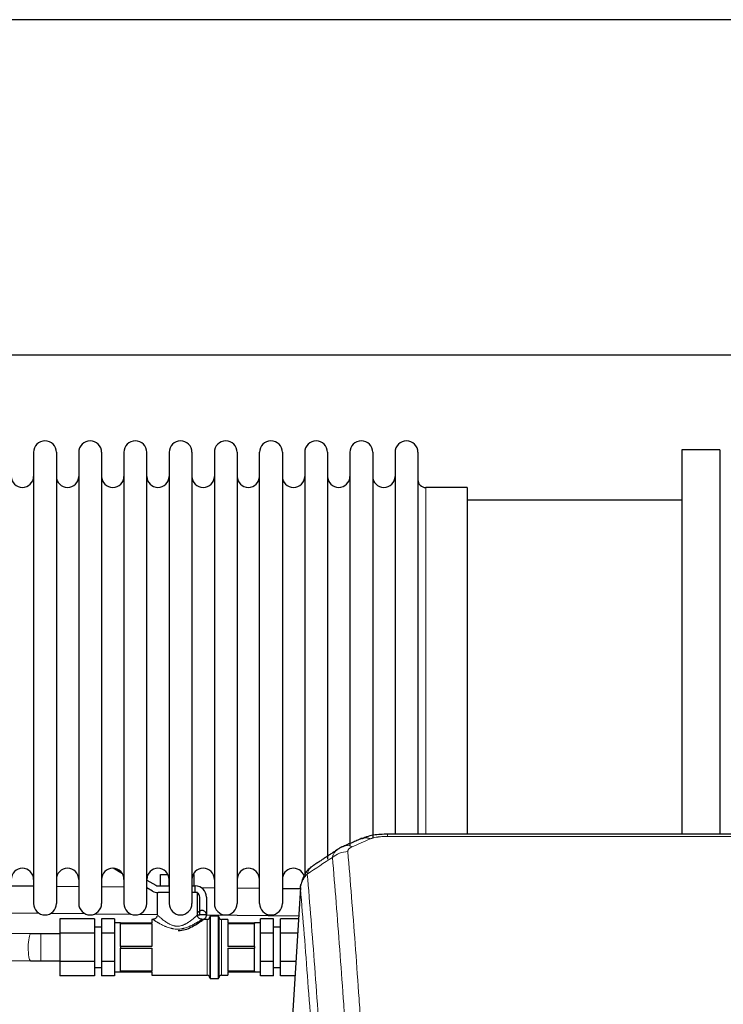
# Model space of a CAD drawing. Header units: inches. Extents: x 0 to 23760, y -13 to 16800.
# Tile 111 of 217: x 6812 to 7127, y 14183 to 14623. Entities that reach past the tile are written whole.
import ezdxf

# ---------------------------------------------------------------- set-up
doc = ezdxf.new("R2010")
doc.units = ezdxf.units.IN
doc.layers.add('254', color=7, linetype='Continuous', true_color=0xffffff)

msp = doc.modelspace()

# ---------------------------------------------------------------- linework, layer by layer
at = {"layer": '254', "color": 2, "linetype": 'Continuous', "lineweight": 25}
for p, q in [((7397.498, 14623.353), (4240.254, 14623.353)), ((7397.498, 14473.352), (4308.064, 14473.352)), ((6818.224, 14429.861), (6818.224, 14228.061)), ((6828.424, 14429.861), (6828.424, 14228.061)), ((6838.424, 14429.861), (6838.424, 14228.061)), ((6848.624, 14429.861), (6848.624, 14228.061)), ((6858.624, 14429.861), (6858.624, 14228.061)), ((6868.824, 14228.061), (6868.824, 14429.861)), ((6878.824, 14429.861), (6878.824, 14228.061)), ((6889.024, 14429.861), (6889.024, 14228.061)), ((6899.024, 14429.861), (6899.024, 14282.37)), ((6909.224, 14429.861), (6909.224, 14282.37)), ((6919.224, 14282.37), (6919.224, 14429.861)), ((6929.424, 14429.861), (6929.424, 14282.37)), ((6939.424, 14429.861), (6939.424, 14282.37)), ((6949.624, 14429.861), (6949.624, 14282.37)), ((6959.624, 14429.861), (6959.624, 14282.37)), ((6969.824, 14429.861), (6969.824, 14282.37)), ((6979.824, 14429.861), (6979.824, 14282.37)), ((6990.024, 14429.861), (6990.024, 14282.37)), ((7125.024, 14430.961), (7108.024, 14430.961)), ((7108.024, 14430.961), (7108.024, 14328.961)), ((7125.024, 14430.961), (7125.024, 14328.961)), ((7012.024, 14414.111), (6993.524, 14414.111)), ((7012.024, 14414.111), (7012.024, 14289.643)), ((7108.024, 14408.461), (7012.024, 14408.461)), ((7108.024, 14328.961), (7108.024, 14259.042)), ((7125.024, 14328.961), (7125.024, 14259.042)), ((7012.024, 14289.643), (7012.024, 14259.042)), ((6899.024, 14282.37), (6899.024, 14228.061)), ((6909.224, 14282.37), (6909.224, 14228.061)), ((6919.224, 14228.061), (6919.224, 14282.37)), ((6929.424, 14282.37), (6929.424, 14228.061)), ((6939.424, 14282.37), (6939.424, 14240.537)), ((6949.624, 14282.37), (6949.624, 14247.823)), ((6959.624, 14282.37), (6959.624, 14253.656)), ((6969.824, 14282.37), (6969.824, 14257.635)), ((6979.824, 14282.37), (6979.824, 14259.043)), ((6990.024, 14282.37), (6990.024, 14259.043)), ((7209.611, 14259.045), (6976.438, 14259.045)), ((6857.901, 14241.401), (6853.73, 14243.809)), ((6868.824, 14238.559), (6872.864, 14236.226)), ((6875.019, 14240.958), (6878.34, 14240.958)), ((6875.019, 14235.958), (6875.019, 14240.958)), ((6878.772, 14235.958), (6878.772, 14239.535)), ((6889.509, 14240.958), (6890.03, 14240.958)), ((6890.03, 14235.958), (6890.03, 14240.958)), ((6818.228, 14235.755), (6808.225, 14235.855)), ((6838.428, 14235.553), (6828.425, 14235.653)), ((6858.628, 14235.351), (6848.626, 14235.451)), ((6871.364, 14233.628), (6868.824, 14235.094)), ((6873.864, 14235.958), (6878.824, 14235.958)), ((6889.024, 14235.958), (6890.524, 14235.958)), ((6890.524, 14232.958), (6890.524, 14235.958)), ((6899.024, 14234.948), (6893.461, 14235.003)), ((6919.221, 14234.746), (6909.222, 14234.846)), ((6937.465, 14234.564), (6929.422, 14234.644)), ((6937.507, 14235.249), (6932.256, 14148.613)), ((6873.524, 14232.958), (6873.524, 14222.958)), ((6878.401, 14232.958), (6873.864, 14232.958)), ((6878.825, 14232.958), (6878.401, 14232.958)), ((6891.524, 14232.958), (6889.024, 14232.958)), ((6891.524, 14232.958), (6891.524, 14232.69)), ((6891.524, 14222.878), (6891.524, 14232.69)), ((6892.524, 14222.958), (6892.524, 14230.958)), ((6895.524, 14230.958), (6895.524, 14222.958)), ((6806.04, 14223.876), (6820.634, 14223.73)), ((6825.932, 14223.677), (6841.193, 14223.525)), ((6830.024, 14221.16), (6830.024, 14214.809)), ((6845.524, 14221.16), (6830.024, 14221.16)), ((6845.524, 14221.16), (6845.524, 14214.809)), ((6845.769, 14223.479), (6861.85, 14223.319)), ((6848.524, 14221.16), (6848.524, 14214.809)), ((6854.424, 14221.16), (6848.524, 14221.16)), ((6854.424, 14221.16), (6854.424, 14217.984)), ((6865.508, 14223.282), (6873.527, 14223.202)), ((6871.524, 14220.958), (6871.024, 14220.958)), ((6871.024, 14220.958), (6871.024, 14219.458)), ((6891.522, 14223.022), (6892.521, 14223.012)), ((6895.524, 14222.958), (6892.524, 14222.958)), ((6895.824, 14220.958), (6893.418, 14220.958)), ((6895.524, 14222.982), (6936.736, 14222.571)), ((6897.024, 14222.158), (6897.024, 14194.758)), ((6900.724, 14222.458), (6897.324, 14222.458)), ((6901.024, 14222.158), (6901.024, 14194.758)), ((6905.024, 14220.958), (6902.224, 14220.958)), ((6905.024, 14220.958), (6905.024, 14219.458)), ((6925.524, 14221.16), (6919.624, 14221.16)), ((6919.624, 14217.984), (6919.624, 14221.16)), ((6925.524, 14214.809), (6925.524, 14221.16)), ((6928.524, 14214.809), (6928.524, 14221.16)), ((6936.653, 14221.16), (6928.524, 14221.16)), ((6848.524, 14217.458), (6845.524, 14217.458)), ((6857.024, 14219.458), (6854.424, 14219.458)), ((6854.424, 14217.984), (6854.424, 14214.809)), ((6857.024, 14219.458), (6871.024, 14219.458)), ((6857.024, 14219.458), (6857.024, 14219.1)), ((6857.024, 14213.958), (6857.024, 14219.1)), ((6857.024, 14219.1), (6871.024, 14219.1)), ((6871.024, 14219.1), (6871.024, 14208.816)), ((6905.024, 14219.458), (6917.024, 14219.458)), ((6905.024, 14219.1), (6905.024, 14208.816)), ((6905.024, 14219.1), (6917.024, 14219.1)), ((6919.624, 14219.458), (6917.024, 14219.458)), ((6917.024, 14219.458), (6917.024, 14219.1)), ((6917.024, 14213.958), (6917.024, 14219.1)), ((6919.624, 14214.809), (6919.624, 14217.984)), ((6928.524, 14217.458), (6925.524, 14217.458)), ((6816.976, 14214.474), (6696.523, 14215.337)), ((6830.024, 14214.458), (6821.52, 14214.458)), ((6830.024, 14214.809), (6830.024, 14202.107)), ((6845.524, 14214.809), (6830.024, 14214.809)), ((6845.524, 14214.809), (6845.524, 14202.107)), ((6848.524, 14214.809), (6848.524, 14202.107)), ((6854.424, 14214.809), (6848.524, 14214.809)), ((6854.424, 14214.809), (6854.424, 14208.458)), ((6857.024, 14208.816), (6857.024, 14213.958)), ((6917.024, 14208.816), (6917.024, 14213.958)), ((6919.624, 14208.458), (6919.624, 14214.809)), ((6925.524, 14214.809), (6919.624, 14214.809)), ((6925.524, 14202.107), (6925.524, 14214.809)), ((6928.524, 14202.107), (6928.524, 14214.809)), ((6936.268, 14214.809), (6928.524, 14214.809)), ((6854.424, 14208.458), (6854.424, 14202.107)), ((6857.024, 14208.816), (6857.024, 14208.1)), ((6871.024, 14208.816), (6857.024, 14208.816)), ((6857.024, 14202.958), (6857.024, 14208.1)), ((6857.024, 14208.1), (6871.024, 14208.1)), ((6871.024, 14208.1), (6871.024, 14197.816)), ((6917.024, 14208.816), (6905.024, 14208.816)), ((6905.024, 14208.1), (6905.024, 14197.816)), ((6905.024, 14208.1), (6917.024, 14208.1)), ((6917.024, 14208.816), (6917.024, 14208.1)), ((6917.024, 14202.958), (6917.024, 14208.1)), ((6919.624, 14202.107), (6919.624, 14208.458)), ((6696.524, 14203.336), (6816.89, 14202.475)), ((6821.52, 14202.458), (6830.024, 14202.458)), ((6857.024, 14197.816), (6857.024, 14202.958)), ((6917.024, 14197.816), (6917.024, 14202.958)), ((6830.024, 14202.107), (6830.024, 14195.756)), ((6845.524, 14202.107), (6830.024, 14202.107)), ((6845.524, 14202.107), (6845.524, 14195.756)), ((6845.524, 14199.458), (6848.524, 14199.458)), ((6848.524, 14202.107), (6848.524, 14195.756)), ((6854.424, 14202.107), (6848.524, 14202.107)), ((6854.424, 14202.107), (6854.424, 14198.932)), ((6854.424, 14198.932), (6854.424, 14195.756)), ((6871.024, 14197.816), (6857.024, 14197.816)), ((6857.024, 14197.816), (6857.024, 14197.458)), ((6917.024, 14197.816), (6905.024, 14197.816)), ((6917.024, 14197.816), (6917.024, 14197.458)), ((6919.624, 14198.932), (6919.624, 14202.107)), ((6925.524, 14202.107), (6919.624, 14202.107)), ((6919.624, 14195.756), (6919.624, 14198.932)), ((6925.524, 14195.756), (6925.524, 14202.107)), ((6925.524, 14199.458), (6928.524, 14199.458)), ((6928.524, 14195.756), (6928.524, 14202.107)), ((6935.498, 14202.107), (6928.524, 14202.107)), ((6845.524, 14195.756), (6830.024, 14195.756)), ((6854.424, 14195.756), (6848.524, 14195.756)), ((6854.424, 14197.458), (6857.024, 14197.458)), ((6857.024, 14197.458), (6871.024, 14197.458)), ((6871.024, 14197.458), (6871.024, 14195.958)), ((6871.024, 14195.958), (6895.824, 14195.958)), ((6897.324, 14194.458), (6900.724, 14194.458)), ((6902.224, 14195.958), (6905.024, 14195.958)), ((6905.024, 14197.458), (6905.024, 14195.958)), ((6905.024, 14197.458), (6917.024, 14197.458)), ((6917.024, 14197.458), (6919.624, 14197.458)), ((6925.524, 14195.756), (6919.624, 14195.756)), ((6935.113, 14195.756), (6928.524, 14195.756))]:
    msp.add_line(p, q, dxfattribs=at)
at = {"layer": '254', "color": 110, "linetype": 'Continuous', "lineweight": 13}
for p, q in [((6993.524, 14414.111), (6993.524, 14289.643)), ((6993.524, 14289.643), (6993.524, 14259.042)), ((6976.438, 14259.045), (6976.438, 14258.093)), ((7209.611, 14258.093), (6976.438, 14258.093)), ((6937.509, 14234.627), (6932.261, 14148.037)), ((6895.824, 14220.958), (6895.824, 14195.958)), ((6897.324, 14222.458), (6897.324, 14194.458)), ((6900.724, 14222.458), (6900.724, 14194.458)), ((6902.224, 14220.958), (6902.224, 14195.958)), ((6821.52, 14214.458), (6821.52, 14208.458)), ((6821.52, 14208.458), (6821.52, 14202.458)), ((6816.89, 14202.475), (6816.897, 14202.475))]:
    msp.add_line(p, q, dxfattribs=at)
at = {"layer": '254', "color": 2, "linetype": 'Continuous', "lineweight": 25}
for centre, radius, start, end in [((6823.324, 14429.861), 5.1, 0, 180), ((6843.524, 14429.861), 5.1, 0, 180), ((6863.724, 14429.861), 5.1, 0, 180), ((6883.924, 14429.861), 5.1, 0, 180), ((6904.124, 14429.861), 5.1, 0, 180), ((6924.324, 14429.861), 5.1, 0, 180), ((6944.524, 14429.861), 5.1, 0, 180), ((6964.724, 14429.861), 5.1, 0, 180), ((6984.924, 14429.861), 5.1, 0, 180), ((6813.224, 14419.111), 5, 180, 0), ((6833.424, 14419.111), 5, 180, 0), ((6853.624, 14419.111), 5, 180, 0), ((6873.824, 14419.111), 5, 180, 0), ((6894.024, 14419.111), 5, 180, 0), ((6914.224, 14419.111), 5, 180, 0), ((6934.424, 14419.111), 5, 180, 0), ((6954.624, 14419.111), 5, 180, 0), ((6974.824, 14419.111), 5, 180, 0), ((6993.524, 14417.611), 3.5, 180, 270), ((6813.224, 14238.811), 5, 0, 180), ((6833.424, 14238.811), 5, 0, 180), ((6853.624, 14238.811), 5, 0, 180), ((6873.824, 14238.811), 5, 0, 180), ((6894.024, 14238.811), 5, 0, 180), ((6914.224, 14238.811), 5, 0, 180), ((6934.424, 14238.811), 5, 19.11094, 180), ((6873.864, 14237.958), 5, 240, 270), ((6873.864, 14237.958), 2, 240, 270), ((6890.524, 14230.958), 5, 0, 90), ((6890.524, 14230.958), 2, 0, 60), ((6823.324, 14228.061), 5.1, 180, 0), ((6843.524, 14228.061), 5.1, 180, 0), ((6863.724, 14228.061), 5.1, 180, 0), ((6883.924, 14228.061), 5.1, 180, 0), ((6904.124, 14228.061), 5.1, 180, 0), ((6924.324, 14228.061), 5.1, 180, 0), ((6895.824, 14222.158), 1.2, 270, 0), ((6897.324, 14222.158), 0.3, 90, 180), ((6900.724, 14222.158), 0.3, 0, 90), ((6902.224, 14222.158), 1.2, 180, 270), ((6895.824, 14194.758), 1.2, 0, 90), ((6897.324, 14194.758), 0.3, 180, 270), ((6900.724, 14194.758), 0.3, 270, 0), ((6902.224, 14194.758), 1.2, 90, 180)]:
    msp.add_arc(centre, radius, start, end, dxfattribs=at)
msp.add_ellipse((6968.68, 14247.883), major_axis=(3.953, -9.186), ratio=0.6419268, start_param=2.5510147, end_param=3.1418997, dxfattribs=at)
at = {"layer": '254', "color": 110, "linetype": 'Continuous', "lineweight": 13}
for centre, major_axis, ratio, start_param, end_param in [((6958.699, 14242.232), (-9.964, -0.842), 0.9013977, 4.6363308, 5.3961502), ((6960.671, 14244.425), (3.975, -9.176), 0.6408251, 2.5472213, 3.141301), ((6816.933, 14208.474), (-0.043, -6), 0.1832494, 3.1441811, 4.7137012), ((6816.933, 14208.474), (-0.043, -6), 0.1832494, 4.7137012, 6.2831853)]:
    msp.add_ellipse(centre, major_axis=major_axis, ratio=ratio, start_param=start_param, end_param=end_param, dxfattribs=at)
at = {"layer": '254', "color": 2, "linetype": 'Continuous', "lineweight": 25}
for points, degree in [([(6964.727, 14257.065), (6956.696, 14253.596)], 1), ([(6954.306, 14252.322), (6948.677, 14248.601), (6943.055, 14244.891)], 2), ([(6956.727, 14253.53), (6955.365, 14253.226), (6954.375, 14252.296)], 2), ([(6821.52, 14214.458), (6816.972, 14214.474)], 1), ([(6816.893, 14202.475), (6821.52, 14202.458)], 1)]:
    msp.add_open_spline(points, degree=degree, dxfattribs=at)
at = {"layer": '254', "color": 110, "linetype": 'Continuous', "lineweight": 13}
for points in [[(6968.68, 14256.926), (6966.011, 14255.772), (6963.341, 14254.615), (6960.671, 14253.454)], [(6951.816, 14248.663), (6948.063, 14246.187), (6944.313, 14243.714), (6940.564, 14241.243)]]:
    msp.add_open_spline(points, degree=3, dxfattribs=at)
at = {"layer": '254', "color": 2, "linetype": 'Continuous', "lineweight": 25}
for points, knots in [([(6977.738, 14259.029), (6976.511, 14259.069), (6973.164, 14258.994), (6968.622, 14258.599), (6965.779, 14257.347), (6964.826, 14256.833)], [0, 0, 0, 0, 0.26888, 0.7466721, 1, 1, 1, 1]), ([(6942.45, 14244.437), (6941.929, 14244.064), (6940.872, 14243.155), (6939.509, 14241.372), (6938.455, 14239.217), (6938.039, 14237.691), (6937.904, 14236.917)], [0, 0, 0, 0, 0.2123708, 0.4683651, 0.7393635, 1, 1, 1, 1]), ([(6937.509, 14234.627), (6937.508, 14234.638), (6937.506, 14234.662), (6937.505, 14234.697), (6937.503, 14234.732), (6937.502, 14234.767), (6937.5, 14234.802), (6937.499, 14234.837), (6937.499, 14234.872), (6937.498, 14234.907), (6937.498, 14234.942), (6937.498, 14234.976), (6937.498, 14235.011), (6937.499, 14235.046), (6937.5, 14235.08), (6937.501, 14235.115), (6937.502, 14235.149), (6937.503, 14235.184), (6937.505, 14235.218), (6937.507, 14235.252), (6937.509, 14235.286), (6937.511, 14235.321), (6937.514, 14235.355), (6937.517, 14235.389), (6937.52, 14235.423), (6937.523, 14235.457), (6937.527, 14235.491), (6937.531, 14235.524), (6937.535, 14235.558), (6937.539, 14235.592), (6937.543, 14235.625), (6937.548, 14235.659), (6937.553, 14235.692), (6937.558, 14235.726), (6937.563, 14235.759), (6937.569, 14235.792), (6937.575, 14235.826), (6937.581, 14235.859), (6937.587, 14235.892), (6937.593, 14235.925), (6937.6, 14235.958), (6937.607, 14235.991), (6937.614, 14236.024), (6937.622, 14236.056), (6937.629, 14236.089), (6937.637, 14236.122), (6937.645, 14236.154), (6937.653, 14236.187), (6937.662, 14236.219), (6937.671, 14236.252), (6937.679, 14236.284), (6937.689, 14236.316), (6937.698, 14236.348), (6937.707, 14236.38), (6937.717, 14236.412), (6937.727, 14236.444), (6937.738, 14236.476), (6937.748, 14236.508), (6937.759, 14236.54), (6937.769, 14236.571), (6937.781, 14236.603), (6937.792, 14236.635), (6937.803, 14236.666), (6937.815, 14236.697), (6937.825, 14236.723), (6937.831, 14236.739), (6937.833, 14236.744)], [0, 0, 0, 0, 0.0160287, 0.0320483, 0.0480589, 0.0640604, 0.080053, 0.0960364, 0.1120109, 0.1279763, 0.1439327, 0.1598801, 0.1758184, 0.1917478, 0.2076681, 0.2235794, 0.2394817, 0.255375, 0.2712593, 0.2871346, 0.3030009, 0.3188582, 0.3347065, 0.3505458, 0.3663762, 0.3821975, 0.3980099, 0.4138133, 0.4296077, 0.4453931, 0.4611696, 0.4769371, 0.4926957, 0.5084453, 0.5241859, 0.5399176, 0.5556403, 0.5713541, 0.5870589, 0.6027548, 0.6184418, 0.6341198, 0.6497889, 0.6654491, 0.6811003, 0.6967426, 0.712376, 0.7280004, 0.743616, 0.7592226, 0.7748203, 0.7904091, 0.8059891, 0.8215601, 0.8371222, 0.8526754, 0.8682197, 0.8837552, 0.8992817, 0.9147994, 0.9303082, 0.9458081, 0.9612991, 0.9767813, 0.9922546, 1, 1, 1, 1]), ([(6882.919, 14216.01), (6883.975, 14216.035), (6886.104, 14216.286), (6889.277, 14217.702), (6892.041, 14219.393), (6894.241, 14220.987), (6894.554, 14221.228), (6894.739, 14221.369), (6894.746, 14221.374), (6894.758, 14221.383), (6894.822, 14221.434), (6894.986, 14221.58), (6895.219, 14221.865), (6895.447, 14222.324), (6895.559, 14222.911), (6895.464, 14223.59), (6895.123, 14224.231), (6894.598, 14224.687), (6894.034, 14224.915), (6893.542, 14224.974), (6893.133, 14224.93), (6892.814, 14224.835), (6892.585, 14224.727), (6892.442, 14224.641), (6892.364, 14224.587), (6892.337, 14224.568), (6892.331, 14224.563), (6892.327, 14224.56), (6892.323, 14224.557), (6892.318, 14224.553), (6892.289, 14224.531), (6892.026, 14224.33), (6891.593, 14224.011), (6891.559, 14223.986)], [0, 0, 0, 0, 0.1046015, 0.2223161, 0.3679411, 0.5019315, 0.6424716, 0.6433949, 0.6438484, 0.6443094, 0.6453645, 0.652157, 0.6669575, 0.6828707, 0.7043534, 0.7273712, 0.7520533, 0.777315, 0.7971717, 0.8137665, 0.8277519, 0.8391612, 0.8478395, 0.8536211, 0.856601, 0.8571216, 0.8574827, 0.8579157, 0.8586668, 0.8605092, 0.8683344, 0.9900337, 1, 1, 1, 1]), ([(6873.409, 14222.355), (6873.4, 14222.299), (6873.337, 14222.009), (6873.005, 14221.562), (6872.477, 14221.164), (6871.999, 14220.992), (6871.737, 14220.975), (6871.658, 14220.976)], [0, 0, 0, 0, 0.071155, 0.3750302, 0.6677471, 0.9015937, 1, 1, 1, 1]), ([(6893.429, 14220.981), (6893.275, 14220.979), (6892.904, 14221.019), (6892.333, 14221.3), (6891.832, 14221.813), (6891.569, 14222.388), (6891.54, 14222.754), (6891.542, 14222.887)], [0, 0, 0, 0, 0.1514757, 0.3809558, 0.6248692, 0.8689392, 1, 1, 1, 1])]:
    msp.add_open_spline(points, degree=3, knots=knots, dxfattribs=at)
at = {"layer": '254', "color": 110, "linetype": 'Continuous', "lineweight": 13}
for points, knots in [([(6968.68, 14256.926), (6968.805, 14256.98), (6968.935, 14257.032), (6969.137, 14257.107), (6969.205, 14257.132), (6969.343, 14257.18), (6969.412, 14257.203), (6969.765, 14257.317), (6970.059, 14257.4), (6970.669, 14257.55), (6970.985, 14257.618), (6971.393, 14257.693), (6971.475, 14257.708), (6971.64, 14257.736), (6971.722, 14257.75), (6971.97, 14257.789), (6972.137, 14257.814), (6972.638, 14257.882), (6972.975, 14257.921), (6973.655, 14257.985), (6973.997, 14258.011), (6974.687, 14258.053), (6975.034, 14258.068), (6975.733, 14258.088), (6976.085, 14258.093), (6976.438, 14258.093)], [0, 0, 0, 0, 0.0625, 0.0625, 0.09375, 0.09375, 0.125, 0.125, 0.25, 0.25, 0.375, 0.375, 0.40625, 0.40625, 0.4375, 0.4375, 0.5, 0.5, 0.625, 0.625, 0.75, 0.75, 0.875, 0.875, 1, 1, 1, 1]), ([(6951.816, 14248.663), (6951.852, 14248.907), (6951.905, 14249.146), (6951.994, 14249.437), (6952.012, 14249.495), (6952.052, 14249.61), (6952.073, 14249.667), (6952.138, 14249.836), (6952.186, 14249.948), (6952.343, 14250.276), (6952.584, 14250.698), (6952.892, 14251.089), (6953.148, 14251.372), (6953.26, 14251.487), (6953.379, 14251.599), (6953.427, 14251.644), (6953.451, 14251.666), (6953.524, 14251.732), (6953.574, 14251.776), (6953.828, 14251.99), (6954.046, 14252.152), (6954.288, 14252.31), (6954.297, 14252.316), (6954.306, 14252.322)], [0, 0, 0, 0, 0.1656246, 0.1656246, 0.2070308, 0.2070308, 0.2484369, 0.2484369, 0.3312492, 0.3312492, 0.4968738, 0.6624984, 0.6624984, 0.7453108, 0.7660138, 0.7660138, 0.7867169, 0.7867169, 0.8281231, 0.8281231, 0.9937477, 0.9937477, 1, 1, 1, 1]), ([(6958.699, 14251.252), (6958.69, 14251.355), (6958.693, 14251.457), (6958.71, 14251.584), (6958.714, 14251.609), (6958.724, 14251.66), (6958.729, 14251.686), (6958.748, 14251.762), (6958.764, 14251.812), (6958.819, 14251.962), (6958.868, 14252.061), (6958.988, 14252.255), (6959.06, 14252.351), (6959.186, 14252.492), (6959.231, 14252.539), (6959.304, 14252.609), (6959.329, 14252.632), (6959.38, 14252.678), (6959.406, 14252.701), (6959.541, 14252.814), (6959.659, 14252.901), (6959.915, 14253.069), (6960.053, 14253.15), (6960.348, 14253.306), (6960.505, 14253.382), (6960.671, 14253.454)], [0, 0, 0, 0, 0.125, 0.125, 0.15625, 0.15625, 0.1875, 0.1875, 0.25, 0.25, 0.375, 0.375, 0.5, 0.5, 0.5625, 0.5625, 0.59375, 0.59375, 0.625, 0.625, 0.75, 0.75, 0.875, 0.875, 1, 1, 1, 1]), ([(6958.699, 14251.252), (6959.256, 14244.632), (6960.357, 14231.142), (6961.965, 14210.158), (6963.007, 14195.668), (6963.778, 14184.614), (6964.16, 14179.04), (6964.539, 14173.396), (6964.79, 14169.617), (6964.915, 14167.72), (6965.539, 14158.195), (6966.03, 14150.454), (6966.755, 14138.659), (6966.995, 14134.697), (6967.471, 14126.714), (6967.707, 14122.693), (6968.409, 14110.54), (6969.33, 14094.098), (6970.22, 14077.18), (6970.658, 14068.601)], [0, 0, 0, 0, 0.125, 0.25, 0.375, 0.375, 0.4375, 0.46875, 0.46875, 0.5, 0.5, 0.625, 0.625, 0.6875, 0.6875, 0.75, 0.75, 0.875, 1, 1, 1, 1]), ([(6963.79, 14066.225), (6963.352, 14074.793), (6962.46, 14091.692), (6961.538, 14108.115), (6960.835, 14120.253), (6960.599, 14124.27), (6960.123, 14132.243), (6959.882, 14136.2), (6959.156, 14147.981), (6958.664, 14155.714), (6958.04, 14165.227), (6957.915, 14167.122), (6957.663, 14170.896), (6957.284, 14176.534), (6956.901, 14182.102), (6956.129, 14193.143), (6955.086, 14207.616), (6953.476, 14228.576), (6952.374, 14242.051), (6951.816, 14248.663)], [0, 0, 0, 0, 0.125, 0.25, 0.25, 0.3125, 0.3125, 0.375, 0.375, 0.5, 0.5, 0.53125, 0.53125, 0.5625, 0.625, 0.625, 0.75, 0.875, 1, 1, 1, 1]), ([(6940.564, 14241.243), (6940.693, 14241.767), (6940.871, 14242.257), (6941.328, 14243.155), (6941.605, 14243.563), (6942.093, 14244.11), (6942.268, 14244.281), (6942.634, 14244.594), (6942.824, 14244.738), (6943.025, 14244.871)], [0, 0, 0, 0, 0.335226, 0.335226, 0.6704519, 0.6704519, 0.8380649, 0.8380649, 1, 1, 1, 1]), ([(6937.509, 14234.627), (6937.538, 14235.232), (6937.628, 14235.838), (6937.851, 14236.731), (6937.94, 14237.026), (6938.146, 14237.608), (6938.263, 14237.895), (6938.524, 14238.46), (6938.669, 14238.736), (6938.983, 14239.278), (6939.153, 14239.542), (6939.517, 14240.056), (6939.711, 14240.305), (6940.121, 14240.787), (6940.338, 14241.02), (6940.564, 14241.243)], [0, 0, 0, 0, 0.25, 0.25, 0.375, 0.375, 0.5, 0.5, 0.625, 0.625, 0.75, 0.75, 0.875, 0.875, 1, 1, 1, 1]), ([(6940.564, 14241.243), (6941.135, 14234.551), (6942.263, 14220.909), (6943.908, 14199.667), (6944.975, 14184.988), (6945.763, 14173.785), (6946.154, 14168.134), (6946.606, 14161.457), (6946.798, 14158.577), (6946.926, 14156.653), (6946.99, 14155.689), (6947.309, 14150.859), (6947.689, 14145.016), (6948.126, 14138.116), (6948.313, 14135.141), (6948.437, 14133.154), (6948.499, 14132.158), (6949.055, 14123.18), (6950.028, 14106.973), (6951.439, 14081.92), (6952.347, 14064.724), (6952.793, 14056.002)], [0, 0, 0, 0, 0.125, 0.25, 0.375, 0.375, 0.4375, 0.46875, 0.484375, 0.484375, 0.5, 0.5, 0.5625, 0.59375, 0.609375, 0.609375, 0.625, 0.625, 0.75, 0.875, 1, 1, 1, 1]), ([(6949.704, 14049.941), (6949.259, 14058.635), (6948.353, 14075.777), (6946.946, 14100.751), (6945.976, 14116.909), (6945.422, 14125.859), (6945.36, 14126.852), (6945.236, 14128.833), (6945.05, 14131.799), (6944.613, 14138.678), (6944.235, 14144.504), (6943.917, 14149.319), (6943.853, 14150.281), (6943.725, 14152.199), (6943.534, 14155.07), (6943.083, 14161.727), (6942.693, 14167.361), (6941.907, 14178.532), (6940.844, 14193.168), (6939.203, 14214.349), (6938.078, 14227.954), (6937.509, 14234.627)], [0, 0, 0, 0, 0.125, 0.25, 0.375, 0.375, 0.390625, 0.390625, 0.40625, 0.4375, 0.5, 0.5, 0.515625, 0.515625, 0.53125, 0.5625, 0.625, 0.625, 0.75, 0.875, 1, 1, 1, 1]), ([(6893.524, 14220.958), (6893.525, 14220.958), (6893.503, 14220.944), (6893.448, 14220.908), (6893.429, 14220.896), (6893.407, 14220.882), (6893.392, 14220.872), (6893.384, 14220.867), (6893.343, 14220.84), (6893.304, 14220.815), (6893.175, 14220.731), (6893.069, 14220.663), (6892.883, 14220.544), (6892.816, 14220.502), (6892.71, 14220.434), (6892.655, 14220.399), (6892.598, 14220.363), (6892.559, 14220.339), (6892.539, 14220.327), (6892.36, 14220.214), (6892.186, 14220.107), (6891.813, 14219.879), (6891.614, 14219.759), (6891.296, 14219.572), (6891.188, 14219.508), (6891.02, 14219.411), (6890.963, 14219.378), (6890.848, 14219.312), (6890.79, 14219.279), (6890.498, 14219.114), (6890.255, 14218.98), (6889.752, 14218.711), (6889.491, 14218.576), (6888.954, 14218.307), (6888.676, 14218.174), (6888.317, 14218.011), (6888.244, 14217.979), (6888.099, 14217.914), (6887.88, 14217.819), (6887.657, 14217.726), (6887.206, 14217.544), (6886.899, 14217.429), (6886.27, 14217.216), (6885.949, 14217.117), (6885.537, 14217.006), (6885.454, 14216.984), (6885.328, 14216.953), (6885.287, 14216.943), (6885.203, 14216.923), (6884.993, 14216.874), (6884.782, 14216.83), (6884.272, 14216.735), (6883.928, 14216.686), (6883.407, 14216.636), (6883.233, 14216.624), (6882.969, 14216.611), (6882.881, 14216.608), (6882.705, 14216.603), (6882.617, 14216.602), (6882.177, 14216.602), (6881.828, 14216.619), (6881.134, 14216.685), (6880.79, 14216.733), (6880.406, 14216.804), (6880.363, 14216.813), (6880.278, 14216.829), (6880.235, 14216.838), (6880.108, 14216.864), (6879.855, 14216.919), (6879.606, 14216.981), (6879.113, 14217.113), (6878.792, 14217.211), (6878.163, 14217.425), (6877.855, 14217.54), (6877.477, 14217.691), (6877.402, 14217.722), (6877.253, 14217.784), (6877.178, 14217.816), (6876.957, 14217.91), (6876.812, 14217.975), (6876.384, 14218.169), (6876.108, 14218.301), (6875.572, 14218.568), (6875.312, 14218.703), (6874.809, 14218.972), (6874.566, 14219.106), (6874.302, 14219.255), (6874.273, 14219.271), (6874.215, 14219.305), (6874.186, 14219.321), (6874.099, 14219.37), (6873.929, 14219.468), (6873.766, 14219.564), (6873.447, 14219.751), (6873.247, 14219.872), (6872.967, 14220.043), (6872.876, 14220.099), (6872.746, 14220.18), (6872.703, 14220.206), (6872.619, 14220.258), (6872.578, 14220.284), (6872.458, 14220.359), (6872.383, 14220.407), (6872.275, 14220.475), (6872.223, 14220.508), (6872.173, 14220.539), (6872.14, 14220.56), (6872.124, 14220.57), (6871.983, 14220.661), (6871.876, 14220.729), (6871.704, 14220.841), (6871.637, 14220.884), (6871.57, 14220.928), (6871.553, 14220.939), (6871.53, 14220.954), (6871.524, 14220.958), (6871.524, 14220.958)], [0, 0, 0, 0, 0.0310683, 0.0310683, 0.0388823, 0.0427893, 0.0427893, 0.0466963, 0.0466963, 0.0623242, 0.0623242, 0.09358, 0.09358, 0.109208, 0.109208, 0.1170219, 0.1209289, 0.1209289, 0.1248359, 0.1248359, 0.1560918, 0.1560918, 0.1873476, 0.1873476, 0.2029756, 0.2029756, 0.2107895, 0.2107895, 0.2186035, 0.2186035, 0.2498593, 0.2498593, 0.2811152, 0.2811152, 0.3123711, 0.3123711, 0.320185, 0.320185, 0.327999, 0.3436269, 0.3436269, 0.3748828, 0.3748828, 0.4061387, 0.4061387, 0.4139526, 0.4139526, 0.4178596, 0.4178596, 0.4217666, 0.4373945, 0.4373945, 0.4686504, 0.4686504, 0.4842783, 0.4842783, 0.4920923, 0.4920923, 0.4999062, 0.4999062, 0.5311621, 0.5311621, 0.562418, 0.562418, 0.5663249, 0.5663249, 0.5702319, 0.5702319, 0.5780459, 0.5936738, 0.5936738, 0.6249297, 0.6249297, 0.6561855, 0.6561855, 0.6639995, 0.6639995, 0.6718135, 0.6718135, 0.6874414, 0.6874414, 0.7186973, 0.7186973, 0.7499531, 0.7499531, 0.781209, 0.781209, 0.785116, 0.785116, 0.7890229, 0.7890229, 0.7968369, 0.8124648, 0.8124648, 0.8437207, 0.8437207, 0.8593486, 0.8593486, 0.8671626, 0.8671626, 0.8749766, 0.8749766, 0.8906045, 0.8906045, 0.8984185, 0.9023254, 0.9023254, 0.9062324, 0.9062324, 0.9374883, 0.9374883, 0.9687441, 0.9687441, 0.9843721, 0.9843721, 1, 1, 1, 1]), ([(6873.524, 14222.958), (6873.525, 14222.958), (6873.529, 14222.954), (6873.542, 14222.942), (6873.547, 14222.937), (6873.56, 14222.926), (6873.567, 14222.919), (6873.609, 14222.88), (6873.658, 14222.834), (6873.787, 14222.716), (6873.867, 14222.643), (6873.974, 14222.546), (6873.986, 14222.535), (6874.01, 14222.513), (6874.023, 14222.502), (6874.061, 14222.467), (6874.139, 14222.397), (6874.224, 14222.32), (6874.403, 14222.161), (6874.534, 14222.045), (6874.817, 14221.799), (6874.969, 14221.668), (6875.212, 14221.463), (6875.296, 14221.393), (6875.425, 14221.285), (6875.469, 14221.249), (6875.558, 14221.176), (6875.603, 14221.14), (6875.694, 14221.066), (6875.74, 14221.028), (6875.833, 14220.954), (6875.974, 14220.841), (6876.119, 14220.727), (6876.415, 14220.499), (6876.619, 14220.345), (6877.044, 14220.037), (6877.264, 14219.883), (6877.722, 14219.578), (6877.959, 14219.427), (6878.268, 14219.243), (6878.331, 14219.206), (6878.457, 14219.133), (6878.647, 14219.026), (6878.841, 14218.922), (6879.235, 14218.721), (6879.505, 14218.595), (6879.925, 14218.424), (6880.067, 14218.37), (6880.357, 14218.268), (6880.505, 14218.221), (6880.807, 14218.134), (6880.958, 14218.095), (6881.264, 14218.028), (6881.418, 14218), (6881.882, 14217.93), (6882.196, 14217.906), (6882.595, 14217.905), (6882.674, 14217.907), (6882.835, 14217.912), (6882.915, 14217.917), (6883.153, 14217.934), (6883.309, 14217.952), (6883.775, 14218.021), (6884.08, 14218.088), (6884.453, 14218.195), (6884.565, 14218.228), (6884.675, 14218.264), (6884.749, 14218.289), (6884.786, 14218.301), (6884.969, 14218.365), (6885.113, 14218.42), (6885.394, 14218.534), (6885.532, 14218.594), (6885.804, 14218.719), (6885.937, 14218.784), (6886.331, 14218.985), (6886.584, 14219.126), (6886.954, 14219.346), (6887.076, 14219.421), (6887.255, 14219.534), (6887.315, 14219.572), (6887.432, 14219.648), (6887.49, 14219.687), (6887.778, 14219.879), (6888, 14220.033), (6888.426, 14220.342), (6888.631, 14220.497), (6889.026, 14220.802), (6889.216, 14220.953), (6889.49, 14221.175), (6889.578, 14221.247), (6889.751, 14221.39), (6889.834, 14221.461), (6890.078, 14221.666), (6890.231, 14221.798), (6890.444, 14221.984), (6890.513, 14222.044), (6890.612, 14222.131), (6890.644, 14222.16), (6890.707, 14222.216), (6890.738, 14222.243), (6890.889, 14222.377), (6890.996, 14222.474), (6891.182, 14222.643), (6891.262, 14222.716), (6891.359, 14222.805), (6891.388, 14222.832), (6891.419, 14222.86), (6891.425, 14222.866), (6891.436, 14222.876), (6891.453, 14222.892), (6891.467, 14222.904), (6891.508, 14222.943), (6891.524, 14222.958), (6891.525, 14222.958), (6891.525, 14222.958), (6891.525, 14222.958)], [0, 0, 0, 0, 0.0156216, 0.0156216, 0.0234324, 0.0234324, 0.0312432, 0.0312432, 0.0624863, 0.0624863, 0.0937295, 0.0937295, 0.0976349, 0.0976349, 0.1015403, 0.1015403, 0.1093511, 0.1249727, 0.1249727, 0.1562158, 0.1562158, 0.187459, 0.187459, 0.2030806, 0.2030806, 0.2108914, 0.2108914, 0.2187022, 0.2187022, 0.226513, 0.226513, 0.2343237, 0.2499453, 0.2499453, 0.2811885, 0.2811885, 0.3124317, 0.3124317, 0.3436748, 0.3436748, 0.3514856, 0.3514856, 0.3592964, 0.374918, 0.374918, 0.4061612, 0.4061612, 0.4217827, 0.4217827, 0.4374043, 0.4374043, 0.4530259, 0.4530259, 0.4686475, 0.4686475, 0.4998906, 0.4998906, 0.5077014, 0.5077014, 0.5155122, 0.5155122, 0.5311338, 0.5311338, 0.562377, 0.562377, 0.5701878, 0.5740932, 0.5740932, 0.5779986, 0.5779986, 0.5936201, 0.5936201, 0.6092417, 0.6092417, 0.6248633, 0.6248633, 0.6561065, 0.6561065, 0.6717281, 0.6717281, 0.6795389, 0.6795389, 0.6873496, 0.6873496, 0.7185928, 0.7185928, 0.749836, 0.749836, 0.7810791, 0.7810791, 0.7967007, 0.7967007, 0.8123223, 0.8123223, 0.8435655, 0.8435655, 0.8591871, 0.8591871, 0.8669978, 0.8669978, 0.8748086, 0.8748086, 0.9060518, 0.9060518, 0.937295, 0.937295, 0.9529165, 0.9529165, 0.9568219, 0.9568219, 0.9607273, 0.9685381, 0.9685381, 0.9997813, 0.9997813, 1, 1, 1, 1])]:
    msp.add_open_spline(points, degree=3, knots=knots, dxfattribs=at)

doc.saveas('drawing.dxf')
